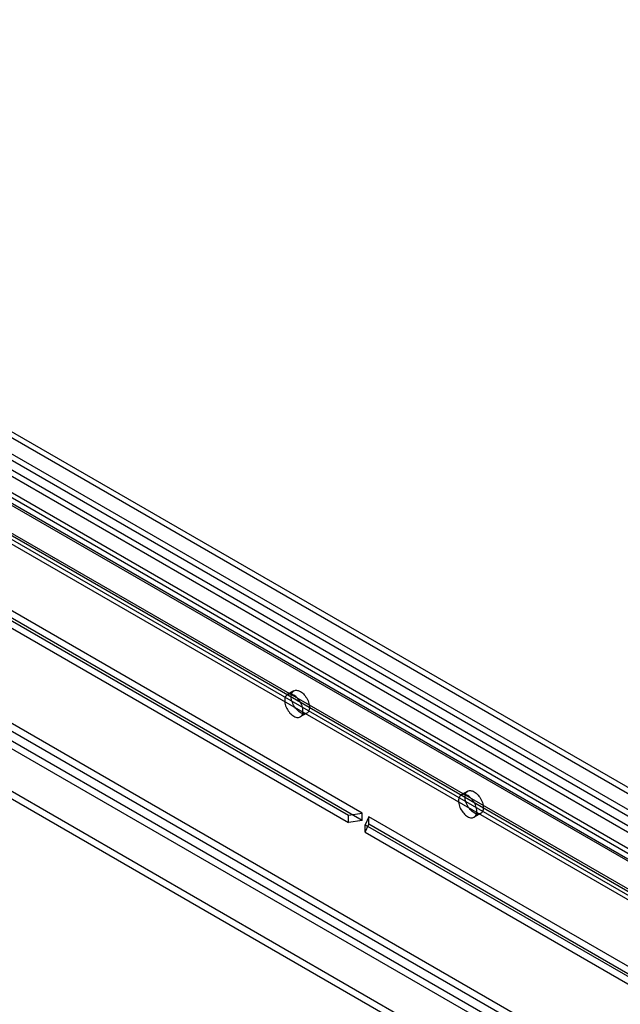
# Model space of a CAD drawing. Header units: millimetres. Extents: x 188 to 1028, y 131 to 1566.
# Tile 100 of 256: x 731 to 829, y 478 to 639. Entities that reach past the tile are written whole.
import ezdxf

# ---------------------------------------------------------------- set-up
doc = ezdxf.new("R2010")
doc.units = ezdxf.units.MM
doc.header["$LTSCALE"] = 110.325218
doc.layers.get('0').update_dxf_attribs({"linetype": 'CONTINUOUS'})

msp = doc.modelspace()

# ---------------------------------------------------------------- linework, layer by layer
at = {"color": 7, "linetype": 'CONTINUOUS'}
for p, q in [((1013.03, 397.15), (595.13, 638.42)), ((596.38, 638.55), (1012.52, 398.3)), ((595.13, 637.2), (1011.97, 396.54)), ((595.63, 637.25), (1011.77, 397)), ((611.93, 634.85), (1026.01, 395.79)), ((1026.86, 396.28), (612.77, 635.34)), ((1025.3, 394.56), (611.22, 633.63)), ((611.22, 632.65), (1025.3, 393.58)), ((624.09, 631.5), (991.5, 419.38)), ((624.94, 631.99), (992.35, 419.87)), ((595.84, 600.05), (1011.97, 359.8)), ((1013.03, 360.41), (596.9, 600.66)), ((1011.27, 358.57), (595.13, 598.82)), ((595.13, 597.6), (1011.27, 357.35)), ((590.18, 593.52), (1002.07, 355.72)), ((590.18, 592.29), (1002.07, 354.49)), ((690.74, 576.45), (925.88, 440.69)), ((925.88, 441.67), (691.59, 576.94)), ((692.06, 576.33), (925.64, 441.47)), ((786.76, 509.42), (674.58, 574.19)), ((691.46, 575.29), (925.04, 440.43)), ((673.98, 572.9), (784.53, 509.08)), ((786.76, 508.2), (674.58, 572.96)), ((673.98, 571.67), (784.53, 507.85)), ((775.63, 529.3), (774.57, 528.69)), ((777.73, 525.67), (776.67, 525.05)), ((803.92, 512.97), (802.86, 512.36)), ((784.53, 509.08), (786.76, 509.42)), ((784.53, 507.85), (784.53, 509.08)), ((786.76, 508.2), (784.53, 507.85)), ((786.76, 508.2), (786.76, 509.42)), ((787.82, 508.81), (787.22, 507.52)), ((900, 444.04), (787.82, 508.81)), ((787.82, 507.58), (787.82, 508.81)), ((806.02, 509.34), (804.96, 508.72)), ((787.22, 506.3), (787.82, 507.58)), ((787.22, 507.52), (897.77, 443.7)), ((787.22, 506.3), (787.22, 507.52)), ((900, 442.82), (787.82, 507.58)), ((787.22, 506.3), (897.77, 442.47))]:
    msp.add_line(p, q, dxfattribs=at)
for points, knots in [([(775.2, 528.34), (775.2, 528.57), (775.26, 529), (775.76, 529.45), (776.43, 529.38), (777.07, 528.97), (777.64, 528.31), (778.04, 527.51), (778.17, 526.91), (778.17, 526.63)], [0, 0, 0, 0, 0.130655, 0.234481, 0.346923, 0.489994, 0.65915, 0.836453, 1, 1, 1, 1]), ([(777.11, 526.02), (777.11, 526.3), (776.98, 526.9), (776.58, 527.7), (776.01, 528.36), (775.37, 528.76), (774.7, 528.84), (774.2, 528.39), (774.14, 527.96), (774.14, 527.73)], [0, 0, 0, 0, 0.163547, 0.34085, 0.510006, 0.653077, 0.765519, 0.869345, 1, 1, 1, 1]), ([(774.14, 527.73), (774.14, 527.44), (774.26, 526.85), (774.67, 526.04), (775.24, 525.39), (775.87, 524.98), (776.55, 524.91), (777.05, 525.36), (777.11, 525.79), (777.11, 526.02)], [0, 0, 0, 0, 0.163547, 0.34085, 0.510006, 0.653077, 0.765519, 0.869345, 1, 1, 1, 1]), ([(778.17, 526.63), (778.17, 526.4), (778.11, 525.97), (777.61, 525.52), (776.93, 525.59), (776.3, 526), (775.73, 526.65), (775.32, 527.46), (775.2, 528.06), (775.2, 528.34)], [0, 0, 0, 0, 0.130655, 0.234481, 0.346923, 0.489994, 0.65915, 0.836453, 1, 1, 1, 1]), ([(803.48, 512.01), (803.48, 512.24), (803.54, 512.67), (804.04, 513.12), (804.72, 513.05), (805.35, 512.64), (805.92, 511.98), (806.33, 511.18), (806.45, 510.58), (806.45, 510.3)], [0, 0, 0, 0, 0.130655, 0.234481, 0.346923, 0.489994, 0.65915, 0.836453, 1, 1, 1, 1]), ([(805.39, 509.69), (805.39, 509.97), (805.27, 510.57), (804.86, 511.37), (804.29, 512.03), (803.66, 512.44), (802.98, 512.51), (802.48, 512.06), (802.42, 511.63), (802.42, 511.4)], [0, 0, 0, 0, 0.163547, 0.34085, 0.510006, 0.653077, 0.765519, 0.869345, 1, 1, 1, 1]), ([(802.42, 511.4), (802.42, 511.11), (802.54, 510.52), (802.95, 509.71), (803.52, 509.06), (804.15, 508.65), (804.83, 508.58), (805.33, 509.03), (805.39, 509.46), (805.39, 509.69)], [0, 0, 0, 0, 0.163547, 0.34085, 0.510006, 0.653077, 0.765519, 0.869345, 1, 1, 1, 1]), ([(806.45, 510.3), (806.45, 510.07), (806.39, 509.64), (805.89, 509.19), (805.22, 509.26), (804.58, 509.67), (804.01, 510.33), (803.61, 511.13), (803.48, 511.73), (803.48, 512.01)], [0, 0, 0, 0, 0.130655, 0.234481, 0.346923, 0.489994, 0.65915, 0.836453, 1, 1, 1, 1])]:
    msp.add_open_spline(points, degree=3, knots=knots, dxfattribs=at)

doc.saveas('drawing.dxf')
